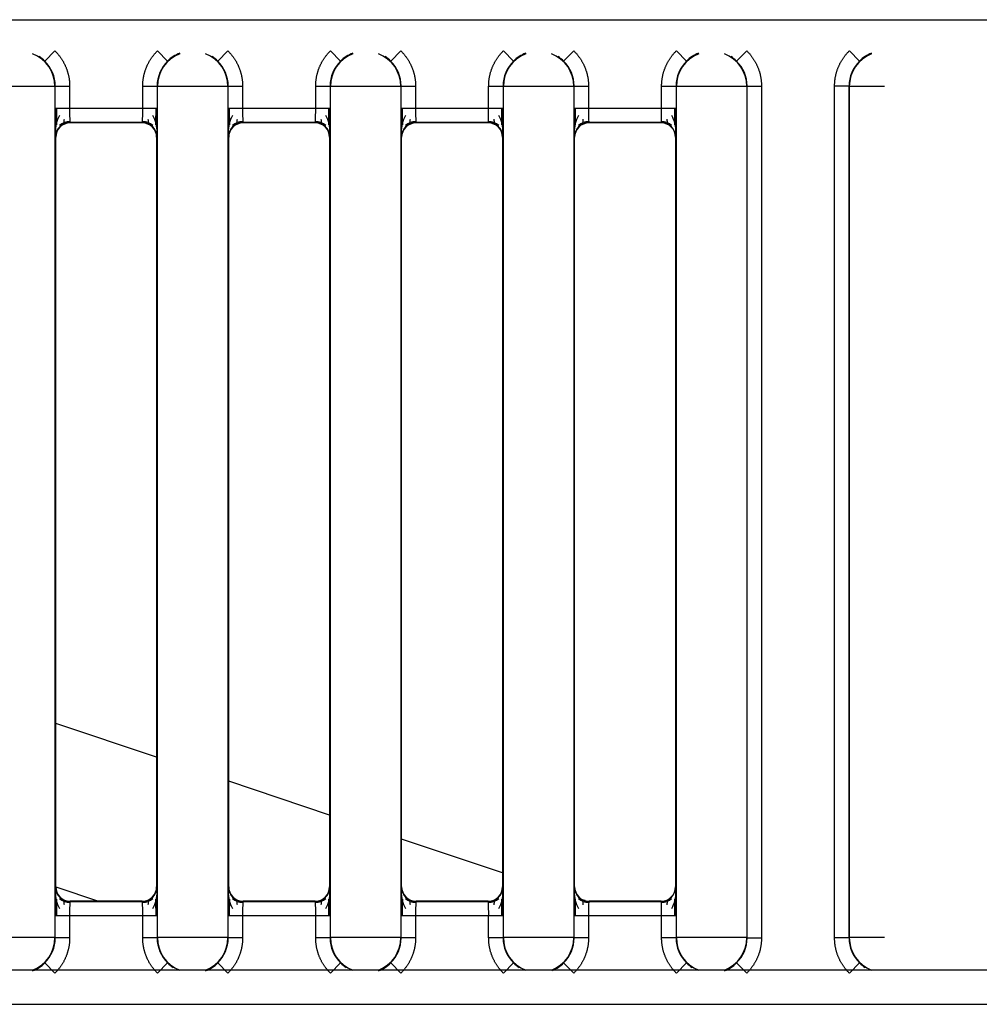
# Model space of a CAD drawing. Header units: millimetres. Extents: x 10 to 281, y 0 to 180.
# Tile 16 of 67: x 49.36 to 52.69, y 83.38 to 86.79. Entities that reach past the tile are written whole.
import ezdxf

# ---------------------------------------------------------------- set-up
doc = ezdxf.new("R2010")
doc.units = ezdxf.units.MM
doc.layers.add('134.134_BW4_CTM-', color=7, linetype='Continuous')
doc.layers.add('Standard', color=7, linetype='Continuous')

# ---------------------------------------------------------------- blocks, each defined once
blk = doc.blocks.new('SE3')
at = {"layer": '134.134_BW4_CTM-', "color": 7, "linetype": 'Continuous'}
for p, q in [((2.106, 54.338), (28.106, 54.338)), ((24.814, 54.1944), (24.8491, 54.23)), ((25.2402, 54.1944), (25.2051, 54.23)), ((25.414, 54.1944), (25.4491, 54.23)), ((25.8402, 54.1944), (25.8051, 54.23)), ((26.014, 54.1944), (26.0491, 54.23)), ((26.4402, 54.1944), (26.4051, 54.23)), ((26.614, 54.1944), (26.6491, 54.23)), ((27.0402, 54.1944), (27.0051, 54.23)), ((27.214, 54.1944), (27.2491, 54.23)), ((27.6402, 54.1944), (27.6051, 54.23)), ((24.8492, 54.1063), (24.605, 54.1063)), ((24.8504, 54.1074), (24.8492, 54.1063)), ((24.8492, 54.1063), (24.8492, 51.1537)), ((24.8504, 54.0309), (24.8504, 54.1074)), ((24.8504, 54.1074), (24.9004, 54.1074)), ((24.9004, 54.1074), (24.9004, 54.0309)), ((25.1539, 54.0309), (25.1539, 54.1074)), ((25.1539, 54.1074), (25.2039, 54.1074)), ((25.205, 54.1063), (25.2039, 54.1074)), ((25.2039, 54.1074), (25.2039, 54.0309)), ((25.4492, 54.1063), (25.205, 54.1063)), ((25.205, 51.1537), (25.205, 54.1063)), ((25.4504, 54.1074), (25.4492, 54.1063)), ((25.4492, 54.1063), (25.4492, 51.1537)), ((25.4504, 54.0309), (25.4504, 54.1074)), ((25.4504, 54.1074), (25.5004, 54.1074)), ((25.5004, 54.1074), (25.5004, 54.0309)), ((25.7539, 54.0309), (25.7539, 54.1074)), ((25.7539, 54.1074), (25.8039, 54.1074)), ((25.805, 54.1063), (25.8039, 54.1074)), ((25.8039, 54.1074), (25.8039, 54.0309)), ((25.805, 51.1537), (25.805, 54.1063)), ((26.0492, 54.1063), (25.805, 54.1063)), ((26.0504, 54.1074), (26.0492, 54.1063)), ((26.0492, 54.1063), (26.0492, 51.1537)), ((26.0504, 54.1074), (26.1004, 54.1074)), ((26.0504, 54.0309), (26.0504, 54.1074)), ((26.1004, 54.1074), (26.1004, 54.0309)), ((26.3539, 54.1074), (26.4039, 54.1074)), ((26.3539, 54.0309), (26.3539, 54.1074)), ((26.405, 54.1063), (26.4039, 54.1074)), ((26.4039, 54.1074), (26.4039, 54.0309)), ((26.405, 51.1537), (26.405, 54.1063)), ((26.6492, 54.1063), (26.405, 54.1063)), ((26.6504, 54.1074), (26.6492, 54.1063)), ((26.6492, 54.1063), (26.6492, 51.1537)), ((26.6504, 54.0309), (26.6504, 54.1074)), ((26.6504, 54.1074), (26.7004, 54.1074)), ((26.7004, 54.1074), (26.7004, 54.0309)), ((26.9539, 54.0309), (26.9539, 54.1074)), ((26.9539, 54.1074), (27.0039, 54.1074)), ((27.005, 54.1063), (27.0039, 54.1074)), ((27.0039, 54.1074), (27.0039, 54.0309)), ((27.005, 51.1537), (27.005, 54.1063)), ((27.2492, 54.1063), (27.005, 54.1063)), ((27.2504, 54.1074), (27.2492, 54.1063)), ((27.2492, 54.1063), (27.2492, 51.1537)), ((27.2504, 54.1074), (27.3004, 54.1074)), ((27.2504, 51.1526), (27.2504, 54.1074)), ((27.3004, 54.1074), (27.3004, 51.1526)), ((27.5539, 51.1526), (27.5539, 54.1074)), ((27.6039, 54.1074), (27.5539, 54.1074)), ((27.605, 54.1063), (27.6039, 54.1074)), ((27.6039, 54.1074), (27.6039, 51.1526)), ((27.605, 51.1537), (27.605, 54.1063)), ((27.7271, 54.1063), (27.605, 54.1063)), ((24.8504, 54.0309), (24.9004, 54.0309)), ((24.9004, 54.0309), (25.1539, 54.0309)), ((25.1539, 54.0309), (25.2039, 54.0309)), ((25.4504, 54.0309), (25.5004, 54.0309)), ((25.5004, 54.0309), (25.7539, 54.0309)), ((25.7539, 54.0309), (25.8039, 54.0309)), ((26.0504, 54.0309), (26.1004, 54.0309)), ((26.1004, 54.0309), (26.3539, 54.0309)), ((26.3539, 54.0309), (26.4039, 54.0309)), ((26.6504, 54.0309), (26.7004, 54.0309)), ((26.7004, 54.0309), (26.9539, 54.0309)), ((26.9539, 54.0309), (27.0039, 54.0309)), ((25.153, 53.9809), (24.9012, 53.9809)), ((24.9012, 53.9809), (24.9021, 53.98)), ((25.1521, 53.98), (24.9021, 53.98)), ((25.1521, 53.98), (25.153, 53.9809)), ((25.753, 53.9809), (25.5012, 53.9809)), ((25.5012, 53.9809), (25.5021, 53.98)), ((25.7521, 53.98), (25.5021, 53.98)), ((25.7521, 53.98), (25.753, 53.9809)), ((26.353, 53.9809), (26.1012, 53.9809)), ((26.1012, 53.9809), (26.1021, 53.98)), ((26.3521, 53.98), (26.1021, 53.98)), ((26.3521, 53.98), (26.353, 53.9809)), ((26.953, 53.9809), (26.7012, 53.9809)), ((26.7012, 53.9809), (26.7021, 53.98)), ((26.9521, 53.98), (26.7021, 53.98)), ((26.9521, 53.98), (26.953, 53.9809)), ((24.8521, 53.93), (24.8512, 53.9309)), ((24.8521, 51.33), (24.8521, 53.93)), ((25.203, 53.9309), (25.2021, 53.93)), ((25.2021, 53.93), (25.2021, 51.33)), ((25.4521, 53.93), (25.4512, 53.9309)), ((25.4521, 51.33), (25.4521, 53.93)), ((25.803, 53.9309), (25.8021, 53.93)), ((25.8021, 53.93), (25.8021, 51.33)), ((26.0521, 53.93), (26.0512, 53.9309)), ((26.0521, 51.33), (26.0521, 53.93)), ((26.403, 53.9309), (26.4021, 53.93)), ((26.4021, 53.93), (26.4021, 51.33)), ((26.6521, 53.93), (26.6512, 53.9309)), ((26.6521, 51.33), (26.6521, 53.93)), ((27.003, 53.9309), (27.0021, 53.93)), ((27.0021, 53.93), (27.0021, 51.33)), ((25.2021, 51.7792), (24.8521, 51.8963)), ((25.8021, 51.5785), (25.4521, 51.6956)), ((26.4021, 51.3777), (26.0521, 51.4948)), ((24.8512, 51.3291), (24.8521, 51.33)), ((24.8521, 51.3296), (25.0002, 51.28)), ((25.2021, 51.33), (25.203, 51.3291)), ((25.4512, 51.3291), (25.4521, 51.33)), ((25.8021, 51.33), (25.803, 51.3291)), ((26.0512, 51.3291), (26.0521, 51.33)), ((26.4021, 51.33), (26.403, 51.3291)), ((26.6512, 51.3291), (26.6521, 51.33)), ((27.0021, 51.33), (27.003, 51.3291)), ((24.9021, 51.28), (24.9012, 51.2791)), ((24.9012, 51.2791), (25.153, 51.2791)), ((25.1521, 51.28), (24.9021, 51.28)), ((25.153, 51.2791), (25.1521, 51.28)), ((25.5021, 51.28), (25.5012, 51.2791)), ((25.5012, 51.2791), (25.753, 51.2791)), ((25.7521, 51.28), (25.5021, 51.28)), ((25.753, 51.2791), (25.7521, 51.28)), ((26.1021, 51.28), (26.1012, 51.2791)), ((26.1012, 51.2791), (26.353, 51.2791)), ((26.3521, 51.28), (26.1021, 51.28)), ((26.353, 51.2791), (26.3521, 51.28)), ((26.6883, 51.282), (26.6843, 51.2833)), ((26.7021, 51.28), (26.7012, 51.2791)), ((26.7012, 51.2791), (26.953, 51.2791)), ((26.9521, 51.28), (26.7021, 51.28)), ((26.953, 51.2791), (26.9521, 51.28)), ((24.9004, 51.2291), (24.8504, 51.2291)), ((24.8504, 51.1526), (24.8504, 51.2291)), ((25.1539, 51.2291), (24.9004, 51.2291)), ((24.9004, 51.2291), (24.9004, 51.1526)), ((25.1539, 51.1526), (25.1539, 51.2291)), ((25.2039, 51.2291), (25.1539, 51.2291)), ((25.2039, 51.2291), (25.2039, 51.1526)), ((25.5004, 51.2291), (25.4504, 51.2291)), ((25.4504, 51.1526), (25.4504, 51.2291)), ((25.7539, 51.2291), (25.5004, 51.2291)), ((25.5004, 51.2291), (25.5004, 51.1526)), ((25.7539, 51.1526), (25.7539, 51.2291)), ((25.8039, 51.2291), (25.7539, 51.2291)), ((25.8039, 51.2291), (25.8039, 51.1526)), ((26.1004, 51.2291), (26.0504, 51.2291)), ((26.0504, 51.1526), (26.0504, 51.2291)), ((26.3539, 51.2291), (26.1004, 51.2291)), ((26.1004, 51.2291), (26.1004, 51.1526)), ((26.4039, 51.2291), (26.3539, 51.2291)), ((26.3539, 51.1526), (26.3539, 51.2291)), ((26.4039, 51.2291), (26.4039, 51.1526)), ((26.7004, 51.2291), (26.6504, 51.2291)), ((26.6504, 51.1526), (26.6504, 51.2291)), ((26.7004, 51.2291), (26.7004, 51.1526)), ((26.9539, 51.2291), (26.7004, 51.2291)), ((26.9539, 51.1526), (26.9539, 51.2291)), ((27.0039, 51.2291), (26.9539, 51.2291)), ((27.0039, 51.2291), (27.0039, 51.1526)), ((24.8492, 51.1537), (24.605, 51.1537)), ((24.8492, 51.1537), (24.8504, 51.1526)), ((24.9004, 51.1526), (24.8504, 51.1526)), ((25.2039, 51.1526), (25.1539, 51.1526)), ((25.2039, 51.1526), (25.205, 51.1537)), ((25.4492, 51.1537), (25.205, 51.1537)), ((25.4492, 51.1537), (25.4504, 51.1526)), ((25.5004, 51.1526), (25.4504, 51.1526)), ((25.8039, 51.1526), (25.7539, 51.1526)), ((25.8039, 51.1526), (25.805, 51.1537)), ((26.0492, 51.1537), (25.805, 51.1537)), ((26.0492, 51.1537), (26.0504, 51.1526)), ((26.1004, 51.1526), (26.0504, 51.1526)), ((26.4039, 51.1526), (26.3539, 51.1526)), ((26.4039, 51.1526), (26.405, 51.1537)), ((26.6492, 51.1537), (26.405, 51.1537)), ((26.6492, 51.1537), (26.6504, 51.1526)), ((26.7004, 51.1526), (26.6504, 51.1526)), ((27.0039, 51.1526), (26.9539, 51.1526)), ((27.0039, 51.1526), (27.005, 51.1537)), ((27.2492, 51.1537), (27.005, 51.1537)), ((27.2492, 51.1537), (27.2504, 51.1526)), ((27.2504, 51.1526), (27.3004, 51.1526)), ((27.6039, 51.1526), (27.5539, 51.1526)), ((27.6039, 51.1526), (27.605, 51.1537)), ((27.7271, 51.1537), (27.605, 51.1537)), ((28.106, 51.04), (0.724, 51.04)), ((24.814, 51.0656), (24.8491, 51.03)), ((25.2402, 51.0656), (25.2051, 51.03)), ((25.414, 51.0656), (25.4491, 51.03)), ((25.8402, 51.0656), (25.8051, 51.03)), ((26.014, 51.0656), (26.0491, 51.03)), ((26.4402, 51.0656), (26.4051, 51.03)), ((26.614, 51.0656), (26.6491, 51.03)), ((27.0402, 51.0656), (27.0051, 51.03)), ((27.214, 51.0656), (27.2491, 51.03)), ((27.6402, 51.0656), (27.6051, 51.03)), ((0.724, 50.922), (28.106, 50.922))]:
    blk.add_line(p, q, dxfattribs=at)
for centre, radius, start, end in [((24.7271, 54.1063), 0.1221, 0.0044, 68.5777), ((25.3271, 54.1063), 0.1221, 111.4223, 179.9956), ((25.3266, 54.1073), 0.1227, 111.1547, 134.786), ((25.3271, 54.1063), 0.1221, 0.0044, 68.5777), ((25.9271, 54.1063), 0.1221, 111.4223, 179.9956), ((25.9266, 54.1073), 0.1227, 111.1547, 134.786), ((25.9271, 54.1063), 0.1221, 0.0044, 68.5777), ((26.5271, 54.1063), 0.1221, 111.4223, 179.9956), ((26.5266, 54.1073), 0.1227, 111.1547, 134.786), ((26.5271, 54.1063), 0.1221, 0.0044, 68.5777), ((27.1271, 54.1063), 0.1221, 111.4223, 179.9956), ((27.1266, 54.1073), 0.1227, 111.1547, 134.786), ((27.1271, 54.1063), 0.1221, 0.0044, 68.5777), ((27.7271, 54.1063), 0.1221, 111.4223, 179.9956), ((27.7266, 54.1073), 0.1227, 111.1547, 134.786), ((24.7276, 54.1073), 0.1227, 45.2204, 56.8912), ((24.7282, 54.1074), 0.1221, 359.9973, 45.4002), ((25.326, 54.1074), 0.1221, 134.5998, 180.0027), ((25.3276, 54.1073), 0.1227, 45.2204, 56.8912), ((25.3282, 54.1074), 0.1221, 359.9973, 45.4002), ((25.926, 54.1074), 0.1221, 134.5998, 180.0027), ((25.9276, 54.1073), 0.1227, 45.2204, 56.8912), ((25.9282, 54.1074), 0.1221, 359.9973, 45.4002), ((26.526, 54.1074), 0.1221, 134.5998, 180.0027), ((26.5276, 54.1073), 0.1227, 45.2204, 56.8912), ((26.5282, 54.1074), 0.1221, 359.9973, 45.4002), ((27.126, 54.1074), 0.1221, 134.5998, 180.0027), ((27.1276, 54.1073), 0.1227, 45.2204, 56.8912), ((27.1282, 54.1074), 0.1221, 359.9973, 45.4002), ((27.726, 54.1074), 0.1221, 134.5998, 180.0027), ((27.7751, 54.0062), 2.9249, 179.5161, 181.4752), ((31.052, 54.0358), 6.1978, 180.04592, 180.57387), ((25.671, 54.0192), 0.7707, 179.1321, 182.8504), ((24.3853, 54.0192), 0.7686, 357.1447, 0.8728), ((19.0021, 54.0358), 6.1979, 359.42615, 359.95409), ((22.2791, 54.0062), 2.9249, 358.5248, 0.4839), ((28.3751, 54.0062), 2.9249, 179.5161, 181.4752), ((31.652, 54.0358), 6.1978, 180.04592, 180.57387), ((26.271, 54.0192), 0.7707, 179.1321, 182.8504), ((24.9853, 54.0192), 0.7686, 357.1447, 0.8728), ((19.6021, 54.0358), 6.1979, 359.42615, 359.95409), ((22.8791, 54.0062), 2.9249, 358.5248, 0.4839), ((28.9751, 54.0062), 2.9249, 179.5161, 181.4752), ((32.252, 54.0358), 6.1978, 180.04592, 180.57387), ((26.871, 54.0192), 0.7707, 179.1321, 182.8504), ((25.5853, 54.0192), 0.7686, 357.1447, 0.8728), ((20.2021, 54.0358), 6.1979, 359.42615, 359.95409), ((23.4791, 54.0062), 2.9249, 358.5248, 0.4839), ((29.5751, 54.0062), 2.9249, 179.5161, 181.4752), ((32.852, 54.0358), 6.1978, 180.04592, 180.57387), ((27.471, 54.0192), 0.7707, 179.1321, 182.8504), ((26.1853, 54.0192), 0.7686, 357.1447, 0.8728), ((20.8021, 54.0358), 6.1979, 359.42615, 359.95409), ((24.0791, 54.0062), 2.9249, 358.5248, 0.4839), ((24.9639, 53.9504), 0.1132, 150.6626, 181.7972), ((24.9012, 53.9309), 0.05, 90.0053, 179.9947), ((24.901, 53.9317), 0.0531, 90.1375, 131.8551), ((25.153, 53.9309), 0.05, 0.0053, 89.9947), ((25.1532, 53.9317), 0.0531, 48.145, 89.8626), ((25.0903, 53.9504), 0.1132, 358.2028, 29.338), ((25.5639, 53.9504), 0.1132, 150.6626, 181.7972), ((25.5012, 53.9309), 0.05, 90.0053, 179.9947), ((25.501, 53.9317), 0.0531, 90.1375, 131.8551), ((25.753, 53.9309), 0.05, 0.0053, 89.9947), ((25.7532, 53.9317), 0.0531, 48.145, 89.8626), ((25.6903, 53.9504), 0.1132, 358.2028, 29.338), ((26.1639, 53.9504), 0.1132, 150.6626, 181.7972), ((26.1012, 53.9309), 0.05, 90.0053, 179.9947), ((26.101, 53.9317), 0.0531, 90.1375, 131.8551), ((26.353, 53.9309), 0.05, 0.0053, 89.9947), ((26.3532, 53.9317), 0.0531, 48.145, 89.8626), ((26.2903, 53.9504), 0.1132, 358.2028, 29.338), ((26.7639, 53.9504), 0.1132, 150.6626, 181.7972), ((26.7012, 53.9309), 0.05, 90.0053, 179.9947), ((26.701, 53.9317), 0.0531, 90.1375, 131.8551), ((26.953, 53.9309), 0.05, 0.0053, 89.9947), ((26.9532, 53.9317), 0.0531, 48.145, 89.8626), ((26.8903, 53.9504), 0.1132, 358.2028, 29.338), ((27.7751, 51.2538), 2.9249, 178.5248, 180.4839), ((24.9639, 51.3096), 0.1132, 178.2028, 209.338), ((24.9012, 51.3291), 0.05, 180.0053, 269.9947), ((25.153, 51.3291), 0.05, 270.0053, 359.9947), ((25.0903, 51.3096), 0.1132, 330.6626, 1.7972), ((22.2791, 51.2538), 2.9249, 359.5161, 1.4752), ((28.3751, 51.2538), 2.9249, 178.5248, 180.4839), ((25.5639, 51.3096), 0.1132, 178.2028, 209.338), ((25.5012, 51.3291), 0.05, 180.0053, 269.9947), ((25.753, 51.3291), 0.05, 270.0053, 359.9947), ((25.6903, 51.3096), 0.1132, 330.6626, 1.7972), ((22.8791, 51.2538), 2.9249, 359.5161, 1.4752), ((28.9751, 51.2538), 2.9249, 178.5248, 180.4839), ((26.1639, 51.3096), 0.1132, 178.2028, 209.338), ((26.1012, 51.3291), 0.05, 180.0053, 269.9947), ((26.353, 51.3291), 0.05, 270.0053, 359.9947), ((26.2903, 51.3096), 0.1132, 330.6626, 1.7972), ((23.4791, 51.2538), 2.9249, 359.5161, 1.4752), ((29.5751, 51.2538), 2.9249, 178.5248, 180.4839), ((26.7639, 51.3096), 0.1132, 178.2028, 209.338), ((26.7012, 51.3291), 0.05, 180.0053, 269.9947), ((26.953, 51.3291), 0.05, 270.0053, 359.9947), ((26.8903, 51.3096), 0.1132, 330.6626, 1.7972), ((24.0791, 51.2538), 2.9249, 359.5161, 1.4752), ((31.0521, 51.2242), 6.1979, 179.42615, 179.95409), ((24.901, 51.3283), 0.0531, 228.145, 269.8626), ((25.6689, 51.2408), 0.7686, 177.1447, 180.8728), ((24.3833, 51.2408), 0.7707, 359.1321, 2.8504), ((25.1532, 51.3283), 0.0531, 270.1375, 311.8551), ((19.0022, 51.2242), 6.1978, 0.04592, 0.57387), ((31.6521, 51.2242), 6.1979, 179.42615, 179.95409), ((25.501, 51.3283), 0.0531, 228.145, 269.8626), ((26.2689, 51.2408), 0.7686, 177.1447, 180.8728), ((24.9833, 51.2408), 0.7707, 359.1321, 2.8504), ((25.7532, 51.3283), 0.0531, 270.1375, 311.8551), ((19.6022, 51.2242), 6.1978, 0.04592, 0.57387), ((32.2521, 51.2242), 6.1979, 179.42615, 179.95409), ((26.101, 51.3283), 0.0531, 228.145, 269.8626), ((26.8689, 51.2408), 0.7686, 177.1447, 180.8728), ((25.5833, 51.2408), 0.7707, 359.1321, 2.8504), ((26.3532, 51.3283), 0.0531, 270.1375, 311.8551), ((20.2022, 51.2242), 6.1978, 0.04592, 0.57387), ((32.8521, 51.2242), 6.1979, 179.42615, 179.95409), ((26.701, 51.3283), 0.0531, 228.145, 269.8626), ((27.4689, 51.2408), 0.7686, 177.1447, 180.8728), ((26.1833, 51.2408), 0.7707, 359.1321, 2.8504), ((26.9532, 51.3283), 0.0531, 270.1375, 311.8551), ((20.8022, 51.2242), 6.1978, 0.04592, 0.57387), ((24.7271, 51.1537), 0.1221, 291.4223, 359.9956), ((24.7282, 51.1526), 0.1221, 314.5998, 0.0027), ((25.326, 51.1526), 0.1221, 179.9973, 225.4002), ((25.3271, 51.1537), 0.1221, 180.0044, 248.5777), ((25.3271, 51.1537), 0.1221, 291.4223, 359.9956), ((25.3282, 51.1526), 0.1221, 314.5998, 0.0027), ((25.926, 51.1526), 0.1221, 179.9973, 225.4002), ((25.9271, 51.1537), 0.1221, 180.0044, 248.5777), ((25.9271, 51.1537), 0.1221, 291.4223, 359.9956), ((25.9282, 51.1526), 0.1221, 314.5998, 0.0027), ((26.526, 51.1526), 0.1221, 179.9973, 225.4002), ((26.5271, 51.1537), 0.1221, 180.0044, 248.5777), ((26.5271, 51.1537), 0.1221, 291.4223, 359.9956), ((26.5282, 51.1526), 0.1221, 314.5998, 0.0027), ((27.126, 51.1526), 0.1221, 179.9973, 225.4002), ((27.1271, 51.1537), 0.1221, 180.0044, 248.5777), ((27.1271, 51.1537), 0.1221, 291.4223, 359.9956), ((27.1282, 51.1526), 0.1221, 314.5998, 0.0027), ((27.726, 51.1526), 0.1221, 179.9973, 225.4002), ((27.7271, 51.1537), 0.1221, 180.0044, 248.5777), ((24.7276, 51.1527), 0.1227, 291.1547, 314.786), ((25.3267, 51.1527), 0.1227, 225.2204, 236.8912), ((25.3276, 51.1527), 0.1227, 291.1547, 314.786), ((25.9267, 51.1527), 0.1227, 225.2204, 236.8912), ((25.9276, 51.1527), 0.1227, 291.1547, 314.786), ((26.5267, 51.1527), 0.1227, 225.2204, 236.8912), ((26.5276, 51.1527), 0.1227, 292.8791, 314.786), ((27.1267, 51.1527), 0.1227, 225.2204, 236.8912), ((27.1276, 51.1527), 0.1227, 291.1547, 314.786), ((27.7267, 51.1527), 0.1227, 225.2204, 236.8912)]:
    blk.add_arc(centre, radius, start, end, dxfattribs=at)
for centre, major_axis in [((24.9021, 53.93), (0.0354, -0.0354)), ((25.1521, 53.93), (-0.0354, -0.0354)), ((25.5021, 53.93), (0.0354, -0.0354)), ((25.7521, 53.93), (-0.0354, -0.0354)), ((26.1021, 53.93), (0.0354, -0.0354)), ((26.3521, 53.93), (-0.0354, -0.0354)), ((26.7021, 53.93), (0.0354, -0.0354)), ((26.9521, 53.93), (-0.0354, -0.0354)), ((24.9021, 51.33), (0.0354, 0.0354)), ((25.1521, 51.33), (-0.0354, 0.0354)), ((25.5021, 51.33), (0.0354, 0.0354)), ((25.7521, 51.33), (-0.0354, 0.0354)), ((26.1021, 51.33), (0.0354, 0.0354)), ((26.3521, 51.33), (-0.0354, 0.0354)), ((26.7021, 51.33), (0.0354, 0.0354)), ((26.9521, 51.33), (-0.0354, 0.0354))]:
    blk.add_ellipse(centre, major_axis=major_axis, ratio=0.999924, start_param=2.356233, end_param=3.926953, dxfattribs=at)
for points, degree, knots in [([(24.8491, 54.23), (24.8737, 54.2058), (24.887, 54.1739), (24.9004, 54.142), (24.9004, 54.1074)], 2, [0, 0, 0, 0.5, 0.5, 1, 1, 1]), ([(25.1539, 54.1074), (25.1539, 54.142), (25.1672, 54.1739), (25.1805, 54.2057), (25.2051, 54.23)], 2, [0, 0, 0, 0.5, 0.5, 1, 1, 1]), ([(25.4491, 54.23), (25.4737, 54.2058), (25.487, 54.1739), (25.5004, 54.142), (25.5004, 54.1074)], 2, [0, 0, 0, 0.5, 0.5, 1, 1, 1]), ([(25.7539, 54.1074), (25.7539, 54.142), (25.7672, 54.1739), (25.7805, 54.2057), (25.8051, 54.23)], 2, [0, 0, 0, 0.5, 0.5, 1, 1, 1]), ([(26.0491, 54.23), (26.0737, 54.2058), (26.087, 54.1739), (26.1004, 54.142), (26.1004, 54.1074)], 2, [0, 0, 0, 0.5, 0.5, 1, 1, 1]), ([(26.3539, 54.1074), (26.3539, 54.142), (26.3672, 54.1739), (26.3805, 54.2057), (26.4051, 54.23)], 2, [0, 0, 0, 0.5, 0.5, 1, 1, 1]), ([(26.6491, 54.23), (26.6737, 54.2058), (26.687, 54.1739), (26.7004, 54.142), (26.7004, 54.1074)], 2, [0, 0, 0, 0.5, 0.5, 1, 1, 1]), ([(26.9539, 54.1074), (26.9539, 54.142), (26.9672, 54.1739), (26.9805, 54.2057), (27.0051, 54.23)], 2, [0, 0, 0, 0.5, 0.5, 1, 1, 1]), ([(27.2491, 54.23), (27.2737, 54.2058), (27.287, 54.1739), (27.3004, 54.142), (27.3004, 54.1074)], 2, [0, 0, 0, 0.5, 0.5, 1, 1, 1]), ([(27.5539, 54.1074), (27.5539, 54.142), (27.5672, 54.1739), (27.5805, 54.2057), (27.6051, 54.23)], 2, [0, 0, 0, 0.5, 0.5, 1, 1, 1]), ([(24.8799, 53.976), (24.8801, 53.9763), (24.8805, 53.977), (24.8811, 53.9806), (24.8816, 53.9859), (24.882, 53.9904), (24.8822, 53.9931)], 3, [0, 0, 0, 0, 0.252139, 0.502765, 0.75213, 1, 1, 1, 1]), ([(25.172, 53.9931), (25.1722, 53.9904), (25.1726, 53.9859), (25.1732, 53.9806), (25.1737, 53.977), (25.1741, 53.9763), (25.1743, 53.976)], 3, [0, 0, 0, 0, 0.247875, 0.497241, 0.747866, 1, 1, 1, 1]), ([(25.4799, 53.976), (25.4801, 53.9763), (25.4805, 53.977), (25.4811, 53.9806), (25.4816, 53.9859), (25.482, 53.9904), (25.4822, 53.9931)], 3, [0, 0, 0, 0, 0.252139, 0.502765, 0.75213, 1, 1, 1, 1]), ([(25.772, 53.9931), (25.7722, 53.9904), (25.7726, 53.9859), (25.7732, 53.9806), (25.7737, 53.977), (25.7741, 53.9763), (25.7743, 53.976)], 3, [0, 0, 0, 0, 0.247875, 0.497241, 0.747866, 1, 1, 1, 1]), ([(26.0799, 53.976), (26.0801, 53.9763), (26.0805, 53.977), (26.0811, 53.9806), (26.0816, 53.9859), (26.082, 53.9904), (26.0822, 53.9931)], 3, [0, 0, 0, 0, 0.252139, 0.502765, 0.75213, 1, 1, 1, 1]), ([(26.372, 53.9931), (26.3722, 53.9904), (26.3726, 53.9859), (26.3732, 53.9806), (26.3737, 53.977), (26.3741, 53.9763), (26.3743, 53.976)], 3, [0, 0, 0, 0, 0.247875, 0.497241, 0.747866, 1, 1, 1, 1]), ([(26.6799, 53.976), (26.6801, 53.9763), (26.6805, 53.977), (26.6811, 53.9806), (26.6816, 53.9859), (26.682, 53.9904), (26.6822, 53.9931)], 3, [0, 0, 0, 0, 0.252139, 0.502765, 0.75213, 1, 1, 1, 1]), ([(26.972, 53.9931), (26.9722, 53.9904), (26.9726, 53.9859), (26.9732, 53.9806), (26.9737, 53.977), (26.9741, 53.9763), (26.9743, 53.976)], 3, [0, 0, 0, 0, 0.247875, 0.497241, 0.747866, 1, 1, 1, 1]), ([(24.8822, 51.2669), (24.882, 51.2696), (24.8816, 51.2741), (24.8811, 51.2794), (24.8805, 51.283), (24.8801, 51.2837), (24.8799, 51.284)], 3, [0, 0, 0, 0, 0.247875, 0.497241, 0.747866, 1, 1, 1, 1]), ([(25.1743, 51.284), (25.1741, 51.2837), (25.1738, 51.283), (25.1732, 51.2794), (25.1726, 51.2741), (25.1722, 51.2696), (25.172, 51.2669)], 3, [0, 0, 0, 0, 0.252139, 0.502765, 0.75213, 1, 1, 1, 1]), ([(25.4822, 51.2669), (25.482, 51.2696), (25.4816, 51.2741), (25.4811, 51.2794), (25.4805, 51.283), (25.4801, 51.2837), (25.4799, 51.284)], 3, [0, 0, 0, 0, 0.247875, 0.497241, 0.747866, 1, 1, 1, 1]), ([(25.7743, 51.284), (25.7741, 51.2837), (25.7738, 51.283), (25.7732, 51.2794), (25.7726, 51.2741), (25.7722, 51.2696), (25.772, 51.2669)], 3, [0, 0, 0, 0, 0.252139, 0.502765, 0.75213, 1, 1, 1, 1]), ([(26.0822, 51.2669), (26.082, 51.2696), (26.0816, 51.2741), (26.0811, 51.2794), (26.0805, 51.283), (26.0801, 51.2837), (26.0799, 51.284)], 3, [0, 0, 0, 0, 0.247875, 0.497241, 0.747866, 1, 1, 1, 1]), ([(26.3743, 51.284), (26.3741, 51.2837), (26.3738, 51.283), (26.3732, 51.2794), (26.3726, 51.2741), (26.3722, 51.2696), (26.372, 51.2669)], 3, [0, 0, 0, 0, 0.252139, 0.502765, 0.75213, 1, 1, 1, 1]), ([(26.6822, 51.2669), (26.682, 51.2696), (26.6816, 51.2741), (26.6811, 51.2794), (26.6805, 51.283), (26.6801, 51.2837), (26.6799, 51.284)], 3, [0, 0, 0, 0, 0.247875, 0.497241, 0.747866, 1, 1, 1, 1]), ([(26.9743, 51.284), (26.9741, 51.2837), (26.9738, 51.283), (26.9732, 51.2794), (26.9726, 51.2741), (26.9722, 51.2696), (26.972, 51.2669)], 3, [0, 0, 0, 0, 0.252139, 0.502765, 0.75213, 1, 1, 1, 1]), ([(24.9004, 51.1526), (24.9004, 51.118), (24.887, 51.0861), (24.8737, 51.0543), (24.8491, 51.03)], 2, [0, 0, 0, 0.5, 0.5, 1, 1, 1]), ([(25.2051, 51.03), (25.1805, 51.0542), (25.1672, 51.0861), (25.1539, 51.118), (25.1539, 51.1526)], 2, [0, 0, 0, 0.5, 0.5, 1, 1, 1]), ([(25.5004, 51.1526), (25.5004, 51.118), (25.487, 51.0861), (25.4737, 51.0543), (25.4491, 51.03)], 2, [0, 0, 0, 0.5, 0.5, 1, 1, 1]), ([(25.8051, 51.03), (25.7805, 51.0542), (25.7672, 51.0861), (25.7539, 51.118), (25.7539, 51.1526)], 2, [0, 0, 0, 0.5, 0.5, 1, 1, 1]), ([(26.1004, 51.1526), (26.1004, 51.118), (26.087, 51.0861), (26.0737, 51.0543), (26.0491, 51.03)], 2, [0, 0, 0, 0.5, 0.5, 1, 1, 1]), ([(26.4051, 51.03), (26.3805, 51.0542), (26.3672, 51.0861), (26.3539, 51.118), (26.3539, 51.1526)], 2, [0, 0, 0, 0.5, 0.5, 1, 1, 1]), ([(26.7004, 51.1526), (26.7004, 51.118), (26.687, 51.0861), (26.6737, 51.0543), (26.6491, 51.03)], 2, [0, 0, 0, 0.5, 0.5, 1, 1, 1]), ([(27.0051, 51.03), (26.9805, 51.0542), (26.9672, 51.0861), (26.9539, 51.118), (26.9539, 51.1526)], 2, [0, 0, 0, 0.5, 0.5, 1, 1, 1]), ([(27.3004, 51.1526), (27.3004, 51.118), (27.287, 51.0861), (27.2737, 51.0543), (27.2491, 51.03)], 2, [0, 0, 0, 0.5, 0.5, 1, 1, 1]), ([(27.6051, 51.03), (27.5805, 51.0542), (27.5672, 51.0861), (27.5539, 51.118), (27.5539, 51.1526)], 2, [0, 0, 0, 0.5, 0.5, 1, 1, 1])]:
    blk.add_open_spline(points, degree=degree, knots=knots, dxfattribs=at)

msp = doc.modelspace()

# ---------------------------------------------------------------- block references
at = {"layer": 'Standard', "color": 7}
msp.add_blockref('SE3', (24.6318, 32.4558), dxfattribs=at)

doc.saveas('drawing.dxf')
